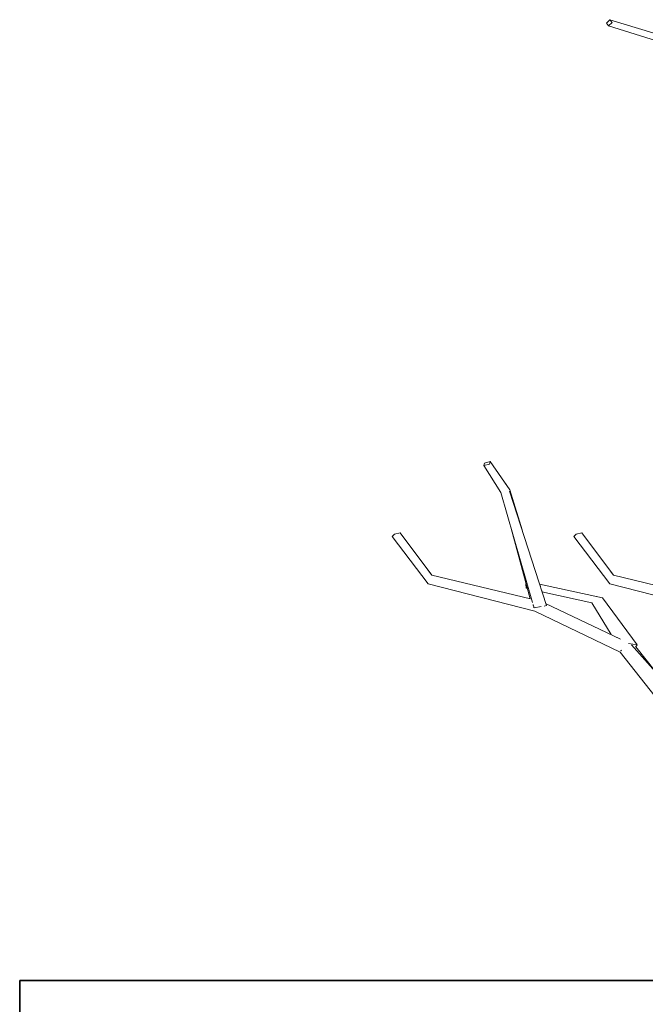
# Model space of a CAD drawing. Extents: x -289599 to -184549, y 66678 to 295474.
# Tile 4 of 256: x -283180 to -282796, y 71499 to 72103. Entities that reach past the tile are written whole.
import ezdxf

# ---------------------------------------------------------------- set-up
doc = ezdxf.new("R2010")
doc.units = 0
doc.header["$MEASUREMENT"] = 0
doc.linetypes.add('Wipeout_Contour', pattern=[1000, 0, -1000])
doc.layers.add('arch drzewa', color=8, linetype='Continuous')
doc.layers.add('Model stropy', color=8, linetype='Continuous')
doc.layers.add('arch drzewa_Nr_Pióra__4', color=8, linetype='Continuous', lineweight=9)
doc.layers.add('Model stropy_Nr_Pióra__26', color=8, linetype='Continuous', lineweight=35)

msp = doc.modelspace()

# ---------------------------------------------------------------- wipeouts: each hides what was drawn before it
at = {"color": 254, "linetype": 'Wipeout_Contour', "lineweight": 0, "ltscale": 1017450.712652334}
msp.add_wipeout([(-282768.89, 72088.55), (-282817.39, 72103.42), (-282816.06, 72101.72)], dxfattribs=at).dxf.layer = 'arch drzewa'
at = {"color": 254, "linetype": 'Wipeout_Contour', "lineweight": 0, "ltscale": 1356651.255548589}
msp.add_wipeout([(-282866.26, 71747.81), (-282926.78, 71762.37), (-282926.3, 71759.41), (-282866.09, 71747.48)], dxfattribs=at).dxf.layer = 'arch drzewa'
at = {"color": 254, "linetype": 'Wipeout_Contour', "lineweight": 0, "ltscale": 2034346.984627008}
msp.add_wipeout([(-282802.91, 71719.12), (-282804.16, 71719.53), (-282789.48, 71702.89), (-282789.59, 71703.3), (-282801.45, 71718.42), (-282801.74, 71718.05)], dxfattribs=at).dxf.layer = 'arch drzewa'
at = {"color": 254, "linetype": 'Wipeout_Contour', "lineweight": 0, "ltscale": 2034065.912257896}
msp.add_wipeout([(-283179.89, 71263.5), (-282829.89, 71263.5), (-282829.89, 71363.5), (-282479.89, 71363.5), (-282479.89, 71513.5), (-283179.89, 71513.5)], dxfattribs=at).dxf.layer = 'Model stropy'

# ---------------------------------------------------------------- next in the draw order: linework, layer by layer
at = {"layer": 'Model stropy_Nr_Pióra__26', "linetype": 'Continuous'}
for p, q in [((-283179.89, 71513.5), (-282479.89, 71513.5)), ((-283179.89, 71263.5), (-283179.89, 71513.5))]:
    msp.add_line(p, q, dxfattribs=at)

# ---------------------------------------------------------------- next in the draw order: wipeouts: each hides what was drawn before it
at = {"color": 254, "linetype": 'Wipeout_Contour', "lineweight": 0, "ltscale": 1017400.299607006}
msp.add_wipeout([(-282816.06, 72101.72), (-282768.54, 72087.77), (-282768.89, 72088.55)], dxfattribs=at).dxf.layer = 'arch drzewa'
at = {"color": 254, "linetype": 'Wipeout_Contour', "lineweight": 0, "ltscale": 1356226.61939428}
msp.add_wipeout([(-282804.16, 71719.53), (-282811, 71715), (-282787.8, 71696.46), (-282789.48, 71702.89)], dxfattribs=at).dxf.layer = 'arch drzewa'

# ---------------------------------------------------------------- next in the draw order: wipeouts: each hides what was drawn before it
at = {"color": 254, "linetype": 'Wipeout_Contour', "lineweight": 0, "ltscale": 1017450.094267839}
msp.add_wipeout([(-282768.54, 72087.77), (-282816.06, 72101.72), (-282818.21, 72099.59)], dxfattribs=at).dxf.layer = 'arch drzewa'
at = {"color": 254, "linetype": 'Wipeout_Contour', "lineweight": 0, "ltscale": 2373759.196063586}
msp.add_wipeout([(-282859.65, 71744.01), (-282810.4, 71722.53), (-282810.95, 71723.14), (-282856.84, 71745.01), (-282856.4, 71743.65), (-282857.68, 71743.4), (-282859.58, 71744.26)], dxfattribs=at).dxf.layer = 'arch drzewa'
at = {"color": 254, "linetype": 'Wipeout_Contour', "lineweight": 0, "ltscale": 1017150.487582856}
msp.add_wipeout([(-282811, 71715), (-282783.5, 71679.99), (-282787.8, 71696.46)], dxfattribs=at).dxf.layer = 'arch drzewa'

# ---------------------------------------------------------------- next in the draw order: wipeouts: each hides what was drawn before it
at = {"color": 254, "linetype": 'Wipeout_Contour', "lineweight": 0, "ltscale": 1017403.871071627}
msp.add_wipeout([(-282818.21, 72099.59), (-282771.79, 72085.11), (-282768.54, 72087.77)], dxfattribs=at).dxf.layer = 'arch drzewa'
at = {"color": 254, "linetype": 'Wipeout_Contour', "lineweight": 0, "ltscale": 2712652.236880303}
msp.add_wipeout([(-282858.07, 71743.33), (-282858.09, 71743.32), (-282804.16, 71719.53), (-282802.91, 71719.12), (-282805.87, 71720.36), (-282807.45, 71721.07), (-282807.59, 71721.14), (-282810.4, 71722.53)], dxfattribs=at).dxf.layer = 'arch drzewa'

# ---------------------------------------------------------------- next in the draw order: wipeouts: each hides what was drawn before it
at = {"color": 254, "linetype": 'Wipeout_Contour', "lineweight": 0, "ltscale": 1356670.997783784}
msp.add_wipeout([(-282818.21, 72099.59), (-282816.06, 72101.72), (-282817.39, 72103.42), (-282819.53, 72101.29)], dxfattribs=at).dxf.layer = 'arch drzewa'
at = {"color": 254, "linetype": 'Wipeout_Contour', "lineweight": 0, "ltscale": 2034691.457838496}
msp.add_wipeout([(-282860.89, 71742.79), (-282863.49, 71740.22), (-282804.16, 71719.53), (-282859.65, 71744.01), (-282860.31, 71743.36), (-282859.69, 71743.02)], dxfattribs=at).dxf.layer = 'arch drzewa'

# ---------------------------------------------------------------- next in the draw order: linework, layer by layer
at = {"layer": 'arch drzewa_Nr_Pióra__4', "linetype": 'Continuous'}
for p, q in [((-282819.53, 72101.29), (-282817.39, 72103.42)), ((-282817.39, 72103.42), (-282816.06, 72101.72)), ((-282768.89, 72088.55), (-282817.39, 72103.42)), ((-282818.21, 72099.59), (-282819.53, 72101.29)), ((-282816.06, 72101.72), (-282818.21, 72099.59)), ((-282771.79, 72085.11), (-282818.21, 72099.59))]:
    msp.add_line(p, q, dxfattribs=at)

# ---------------------------------------------------------------- next in the draw order: wipeouts: each hides what was drawn before it
at = {"color": 254, "linetype": 'Wipeout_Contour', "lineweight": 0, "ltscale": 2034836.307981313}
msp.add_wipeout([(-282926.3, 71759.41), (-282859.65, 71744.01), (-282859.58, 71744.26), (-282864.94, 71745.6), (-282864.98, 71745.72), (-282866.09, 71747.48)], dxfattribs=at).dxf.layer = 'arch drzewa'
at = {"color": 254, "linetype": 'Wipeout_Contour', "lineweight": 0, "ltscale": 1017263.592121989}
msp.add_wipeout([(-282863.49, 71740.22), (-282811, 71715), (-282804.16, 71719.53)], dxfattribs=at).dxf.layer = 'arch drzewa'

# ---------------------------------------------------------------- next in the draw order: linework, layer by layer
at = {"layer": 'arch drzewa_Nr_Pióra__4', "linetype": 'Continuous'}
for p, q in [((-282810.65, 71715.98), (-282810.7, 71716.06)), ((-282810.34, 71716.38), (-282810.65, 71715.98)), ((-282810.65, 71715.98), (-282810.43, 71715.94)), ((-282783.5, 71679.99), (-282811, 71715))]:
    msp.add_line(p, q, dxfattribs=at)

# ---------------------------------------------------------------- next in the draw order: wipeouts: each hides what was drawn before it
at = {"color": 254, "linetype": 'Wipeout_Contour', "lineweight": 0, "ltscale": 1017512.655127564}
msp.add_wipeout([(-282859.65, 71744.01), (-282926.3, 71759.41), (-282928.93, 71757.06)], dxfattribs=at).dxf.layer = 'arch drzewa'
at = {"color": 254, "linetype": 'Wipeout_Contour', "lineweight": 0, "ltscale": 1017244.257226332}
msp.add_wipeout([(-282800.59, 71719.53), (-282821.87, 71748.38), (-282826.78, 71748.54)], dxfattribs=at).dxf.layer = 'arch drzewa'

# ---------------------------------------------------------------- next in the draw order: wipeouts: each hides what was drawn before it
at = {"color": 254, "linetype": 'Wipeout_Contour', "lineweight": 0, "ltscale": 1017635.852776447}
msp.add_wipeout([(-282926.78, 71762.37), (-282946.21, 71788.38), (-282949.74, 71787.59)], dxfattribs=at).dxf.layer = 'arch drzewa'
at = {"color": 254, "linetype": 'Wipeout_Contour', "lineweight": 0, "ltscale": 3052217.267124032}
msp.add_wipeout([(-282928.93, 71757.06), (-282863.49, 71740.22), (-282860.89, 71742.79), (-282863.97, 71742.2), (-282864.29, 71742.5), (-282864.49, 71744.03), (-282864.55, 71744.21), (-282860.31, 71743.36), (-282859.65, 71744.01)], dxfattribs=at).dxf.layer = 'arch drzewa'
at = {"color": 254, "linetype": 'Wipeout_Contour', "lineweight": 0, "ltscale": 1356291.265401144}
msp.add_wipeout([(-282826.78, 71748.54), (-282807.45, 71721.07), (-282805.87, 71720.36), (-282800.59, 71719.53)], dxfattribs=at).dxf.layer = 'arch drzewa'

# ---------------------------------------------------------------- next in the draw order: wipeouts: each hides what was drawn before it
at = {"color": 254, "linetype": 'Wipeout_Contour', "lineweight": 0, "ltscale": 1017610.329456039}
msp.add_wipeout([(-282949.74, 71787.59), (-282926.3, 71759.41), (-282926.78, 71762.37)], dxfattribs=at).dxf.layer = 'arch drzewa'
at = {"color": 254, "linetype": 'Wipeout_Contour', "lineweight": 0, "ltscale": 1017410.483366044}
msp.add_wipeout([(-282868.83, 71757.09), (-282868.92, 71757.04), (-282868.82, 71757.03)], dxfattribs=at).dxf.layer = 'arch drzewa'
at = {"color": 254, "linetype": 'Wipeout_Contour', "lineweight": 0, "ltscale": 1356325.955114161}
msp.add_wipeout([(-282826.78, 71748.54), (-282828.44, 71745.26), (-282807.59, 71721.14), (-282807.45, 71721.07)], dxfattribs=at).dxf.layer = 'arch drzewa'

# ---------------------------------------------------------------- next in the draw order: wipeouts: each hides what was drawn before it
at = {"color": 254, "linetype": 'Wipeout_Contour', "lineweight": 0, "ltscale": 1017638.722372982}
msp.add_wipeout([(-282926.3, 71759.41), (-282949.74, 71787.59), (-282951.03, 71786)], dxfattribs=at).dxf.layer = 'arch drzewa'
at = {"color": 254, "linetype": 'Wipeout_Contour', "lineweight": 0, "ltscale": 1356544.152400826}
msp.add_wipeout([(-282868.92, 71757.04), (-282868.83, 71754.39), (-282868.08, 71754.29), (-282868.82, 71757.02)], dxfattribs=at).dxf.layer = 'arch drzewa'
at = {"color": 254, "linetype": 'Wipeout_Contour', "lineweight": 0, "ltscale": 1017345.240735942}
msp.add_wipeout([(-282860.63, 71756.82), (-282860.19, 71755.44), (-282821.87, 71748.38)], dxfattribs=at).dxf.layer = 'arch drzewa'
at = {"color": 254, "linetype": 'Wipeout_Contour', "lineweight": 0, "ltscale": 1695386.947459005}
msp.add_wipeout([(-282807.59, 71721.14), (-282828.44, 71745.26), (-282816.65, 71725.86), (-282810.95, 71723.14), (-282810.4, 71722.53)], dxfattribs=at).dxf.layer = 'arch drzewa'

# ---------------------------------------------------------------- next in the draw order: wipeouts: each hides what was drawn before it
at = {"color": 254, "linetype": 'Wipeout_Contour', "lineweight": 0, "ltscale": 1017611.974044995}
msp.add_wipeout([(-282951.03, 71786), (-282928.93, 71757.06), (-282926.3, 71759.41)], dxfattribs=at).dxf.layer = 'arch drzewa'
at = {"color": 254, "linetype": 'Wipeout_Contour', "lineweight": 0, "ltscale": 1356217.421210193}
msp.add_wipeout([(-282754.71, 71747.81), (-282815.24, 71762.37), (-282814.75, 71759.41), (-282754.54, 71747.48)], dxfattribs=at).dxf.layer = 'arch drzewa'
at = {"color": 254, "linetype": 'Wipeout_Contour', "lineweight": 0, "ltscale": 1017407.147625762}
msp.add_wipeout([(-282868.08, 71754.29), (-282868.83, 71754.39), (-282868.06, 71754.22)], dxfattribs=at).dxf.layer = 'arch drzewa'
at = {"color": 254, "linetype": 'Wipeout_Contour', "lineweight": 0, "ltscale": 1356438.503825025}
msp.add_wipeout([(-282860.19, 71755.44), (-282860.14, 71755.27), (-282826.78, 71748.54), (-282821.87, 71748.38)], dxfattribs=at).dxf.layer = 'arch drzewa'
at = {"color": 254, "linetype": 'Wipeout_Contour', "lineweight": 0, "ltscale": 1356254.974716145}
msp.add_wipeout([(-282800.59, 71719.53), (-282805.87, 71720.36), (-282802.91, 71719.12), (-282801.74, 71718.05)], dxfattribs=at).dxf.layer = 'arch drzewa'

# ---------------------------------------------------------------- next in the draw order: linework, layer by layer
at = {"layer": 'arch drzewa_Nr_Pióra__4', "linetype": 'Continuous'}
for p, q in [((-282946.21, 71788.38), (-282949.74, 71787.59)), ((-282926.78, 71762.37), (-282946.21, 71788.38)), ((-282949.74, 71787.59), (-282951.03, 71786)), ((-282928.93, 71757.06), (-282951.03, 71786)), ((-282800.59, 71719.53), (-282805.88, 71720.36)), ((-282789.48, 71702.89), (-282804.16, 71719.53)), ((-282801.75, 71718.04), (-282800.59, 71719.53)), ((-282789.59, 71703.3), (-282801.45, 71718.42))]:
    msp.add_line(p, q, dxfattribs=at)

# ---------------------------------------------------------------- next in the draw order: wipeouts: each hides what was drawn before it
at = {"color": 254, "linetype": 'Wipeout_Contour', "lineweight": 0, "ltscale": 1695680.688355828}
msp.add_wipeout([(-282877.98, 71790.98), (-282866.33, 71747.83), (-282866.26, 71747.81), (-282866.09, 71747.48), (-282864.98, 71745.72)], dxfattribs=at).dxf.layer = 'arch drzewa'
at = {"color": 254, "linetype": 'Wipeout_Contour', "lineweight": 0, "ltscale": 2034185.555874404}
msp.add_wipeout([(-282754.54, 71747.48), (-282814.75, 71759.41), (-282748.1, 71744.01), (-282748.04, 71744.26), (-282753.4, 71745.6), (-282753.43, 71745.72)], dxfattribs=at).dxf.layer = 'arch drzewa'
at = {"color": 254, "linetype": 'Wipeout_Contour', "lineweight": 0, "ltscale": 1017347.896718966}
msp.add_wipeout([(-282860.14, 71755.27), (-282859.44, 71753.08), (-282826.78, 71748.54)], dxfattribs=at).dxf.layer = 'arch drzewa'

# ---------------------------------------------------------------- next in the draw order: wipeouts: each hides what was drawn before it
at = {"color": 254, "linetype": 'Wipeout_Contour', "lineweight": 0, "ltscale": 1017466.358076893}
msp.add_wipeout([(-282878.83, 71814.82), (-282878.97, 71813.93), (-282871.36, 71790.22)], dxfattribs=at).dxf.layer = 'arch drzewa'
at = {"color": 254, "linetype": 'Wipeout_Contour', "lineweight": 0, "ltscale": 1017187.27878163}
msp.add_wipeout([(-282748.1, 71744.01), (-282814.75, 71759.41), (-282817.39, 71757.06)], dxfattribs=at).dxf.layer = 'arch drzewa'
at = {"color": 254, "linetype": 'Wipeout_Contour', "lineweight": 0, "ltscale": 1356441.361005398}
msp.add_wipeout([(-282859.44, 71753.08), (-282859.15, 71752.2), (-282828.44, 71745.26), (-282826.78, 71748.54)], dxfattribs=at).dxf.layer = 'arch drzewa'
at = {"color": 254, "linetype": 'Wipeout_Contour', "lineweight": 0, "ltscale": 1017386.693592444}
msp.add_wipeout([(-282863.97, 71742.2), (-282864.5, 71744.1), (-282864.29, 71742.5)], dxfattribs=at).dxf.layer = 'arch drzewa'

# ---------------------------------------------------------------- next in the draw order: wipeouts: each hides what was drawn before it
at = {"color": 254, "linetype": 'Wipeout_Contour', "lineweight": 0, "ltscale": 1017446.0361279}
msp.add_wipeout([(-282856.4, 71743.65), (-282878.97, 71813.93), (-282884.32, 71813.06)], dxfattribs=at).dxf.layer = 'arch drzewa'
at = {"color": 254, "linetype": 'Wipeout_Contour', "lineweight": 0, "ltscale": 1017310.480317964}
msp.add_wipeout([(-282815.24, 71762.37), (-282834.66, 71788.38), (-282838.2, 71787.59)], dxfattribs=at).dxf.layer = 'arch drzewa'
at = {"color": 254, "linetype": 'Wipeout_Contour', "lineweight": 0, "ltscale": 3051241.137338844}
msp.add_wipeout([(-282817.39, 71757.06), (-282751.94, 71740.22), (-282749.34, 71742.79), (-282752.42, 71742.2), (-282752.74, 71742.5), (-282752.95, 71744.03), (-282753, 71744.21), (-282748.76, 71743.36), (-282748.1, 71744.01)], dxfattribs=at).dxf.layer = 'arch drzewa'

# ---------------------------------------------------------------- next in the draw order: linework, layer by layer
at = {"layer": 'arch drzewa_Nr_Pióra__4', "linetype": 'Continuous'}
for p, q in [((-282800.59, 71719.53), (-282821.87, 71748.38)), ((-282816.65, 71725.86), (-282828.44, 71745.26))]:
    msp.add_line(p, q, dxfattribs=at)

# ---------------------------------------------------------------- next in the draw order: wipeouts: each hides what was drawn before it
at = {"color": 254, "linetype": 'Wipeout_Contour', "lineweight": 0, "ltscale": 1695664.684917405}
msp.add_wipeout([(-282856.4, 71743.65), (-282884.32, 71813.06), (-282864.94, 71745.6), (-282859.58, 71744.26), (-282857.68, 71743.4)], dxfattribs=at).dxf.layer = 'arch drzewa'
at = {"color": 254, "linetype": 'Wipeout_Contour', "lineweight": 0, "ltscale": 1017284.95511103}
msp.add_wipeout([(-282838.2, 71787.59), (-282814.75, 71759.41), (-282815.24, 71762.37)], dxfattribs=at).dxf.layer = 'arch drzewa'

# ---------------------------------------------------------------- next in the draw order: linework, layer by layer
at = {"layer": 'arch drzewa_Nr_Pióra__4', "linetype": 'Continuous'}
for p, q in [((-282866.33, 71747.83), (-282877.98, 71790.98)), ((-282866.24, 71747.81), (-282926.78, 71762.37)), ((-282868.83, 71757.09), (-282868.92, 71757.04)), ((-282868.92, 71757.04), (-282868.83, 71754.39)), ((-282868.06, 71754.22), (-282868.83, 71754.39))]:
    msp.add_line(p, q, dxfattribs=at)

# ---------------------------------------------------------------- next in the draw order: wipeouts: each hides what was drawn before it
at = {"color": 254, "linetype": 'Wipeout_Contour', "lineweight": 0, "ltscale": 1017511.01553496}
msp.add_wipeout([(-282878.83, 71814.82), (-282890.93, 71832.08), (-282891.28, 71830.52)], dxfattribs=at).dxf.layer = 'arch drzewa'
at = {"color": 254, "linetype": 'Wipeout_Contour', "lineweight": 0, "ltscale": 1017313.349437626}
msp.add_wipeout([(-282814.75, 71759.41), (-282838.2, 71787.59), (-282839.48, 71786)], dxfattribs=at).dxf.layer = 'arch drzewa'
at = {"color": 254, "linetype": 'Wipeout_Contour', "lineweight": 0, "ltscale": 2034765.965417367}
msp.add_wipeout([(-282864.55, 71744.21), (-282864.49, 71744.03), (-282864.5, 71744.1), (-282863.97, 71742.2), (-282859.69, 71743.02), (-282860.31, 71743.36)], dxfattribs=at).dxf.layer = 'arch drzewa'

# ---------------------------------------------------------------- next in the draw order: linework, layer by layer
at = {"layer": 'arch drzewa_Nr_Pióra__4', "linetype": 'Continuous'}
for p, q in [((-282863.49, 71740.22), (-282928.93, 71757.06)), ((-282863.97, 71742.2), (-282864.58, 71744.32)), ((-282863.97, 71742.2), (-282864.48, 71744.02)), ((-282863.97, 71742.2), (-282864.31, 71742.51)), ((-282811, 71715), (-282863.49, 71740.22))]:
    msp.add_line(p, q, dxfattribs=at)

# ---------------------------------------------------------------- next in the draw order: wipeouts: each hides what was drawn before it
at = {"color": 254, "linetype": 'Wipeout_Contour', "lineweight": 0, "ltscale": 1017495.882295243}
msp.add_wipeout([(-282891.28, 71830.52), (-282878.97, 71813.93), (-282878.83, 71814.82)], dxfattribs=at).dxf.layer = 'arch drzewa'
at = {"color": 254, "linetype": 'Wipeout_Contour', "lineweight": 0, "ltscale": 1017286.599122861}
msp.add_wipeout([(-282839.48, 71786), (-282817.39, 71757.06), (-282814.75, 71759.41)], dxfattribs=at).dxf.layer = 'arch drzewa'
at = {"color": 254, "linetype": 'Wipeout_Contour', "lineweight": 0, "ltscale": 1017371.191350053}
msp.add_wipeout([(-282858.07, 71743.33), (-282859.65, 71744.01), (-282858.09, 71743.32)], dxfattribs=at).dxf.layer = 'arch drzewa'

# ---------------------------------------------------------------- next in the draw order: linework, layer by layer
at = {"layer": 'arch drzewa_Nr_Pióra__4', "linetype": 'Continuous'}
for p, q in [((-282834.66, 71788.38), (-282838.2, 71787.59)), ((-282815.24, 71762.37), (-282834.66, 71788.38)), ((-282838.2, 71787.59), (-282839.48, 71786)), ((-282817.39, 71757.06), (-282839.48, 71786)), ((-282754.69, 71747.81), (-282815.24, 71762.37)), ((-282821.87, 71748.38), (-282860.63, 71756.82)), ((-282828.44, 71745.26), (-282859.15, 71752.2)), ((-282751.94, 71740.22), (-282817.39, 71757.06)), ((-282859.51, 71743.05), (-282863.97, 71742.2)), ((-282856.4, 71743.65), (-282857.74, 71743.39)), ((-282810.88, 71723.11), (-282856.84, 71745.01))]:
    msp.add_line(p, q, dxfattribs=at)

# ---------------------------------------------------------------- next in the draw order: wipeouts: each hides what was drawn before it
at = {"color": 254, "linetype": 'Wipeout_Contour', "lineweight": 0, "ltscale": 1017514.306593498}
msp.add_wipeout([(-282878.97, 71813.93), (-282891.28, 71830.52), (-282894.77, 71829.63)], dxfattribs=at).dxf.layer = 'arch drzewa'

# ---------------------------------------------------------------- next in the draw order: wipeouts: each hides what was drawn before it
at = {"color": 254, "linetype": 'Wipeout_Contour', "lineweight": 0, "ltscale": 1017503.676349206}
msp.add_wipeout([(-282894.77, 71829.63), (-282884.32, 71813.06), (-282878.97, 71813.93)], dxfattribs=at).dxf.layer = 'arch drzewa'

# ---------------------------------------------------------------- next in the draw order: linework, layer by layer
at = {"layer": 'arch drzewa_Nr_Pióra__4', "linetype": 'Continuous'}
for p, q in [((-282864.93, 71745.56), (-282884.32, 71813.06)), ((-282856.4, 71743.65), (-282878.97, 71813.93)), ((-282871.36, 71790.22), (-282878.83, 71814.82))]:
    msp.add_line(p, q, dxfattribs=at)

# ---------------------------------------------------------------- next in the draw order: wipeouts: each hides what was drawn before it
at = {"color": 254, "linetype": 'Wipeout_Contour', "lineweight": 0, "ltscale": 1356709.255712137}
msp.add_wipeout([(-282894.77, 71829.63), (-282891.28, 71830.52), (-282890.93, 71832.08), (-282894.42, 71831.19)], dxfattribs=at).dxf.layer = 'arch drzewa'

# ---------------------------------------------------------------- next in the draw order: linework, layer by layer
at = {"layer": 'arch drzewa_Nr_Pióra__4', "linetype": 'Continuous'}
for p, q in [((-282894.77, 71829.63), (-282894.42, 71831.19)), ((-282891.28, 71830.52), (-282894.77, 71829.63)), ((-282894.42, 71831.19), (-282890.93, 71832.08)), ((-282890.93, 71832.08), (-282891.28, 71830.52)), ((-282878.83, 71814.82), (-282890.93, 71832.08)), ((-282884.32, 71813.06), (-282894.77, 71829.63))]:
    msp.add_line(p, q, dxfattribs=at)

doc.saveas('drawing.dxf')
